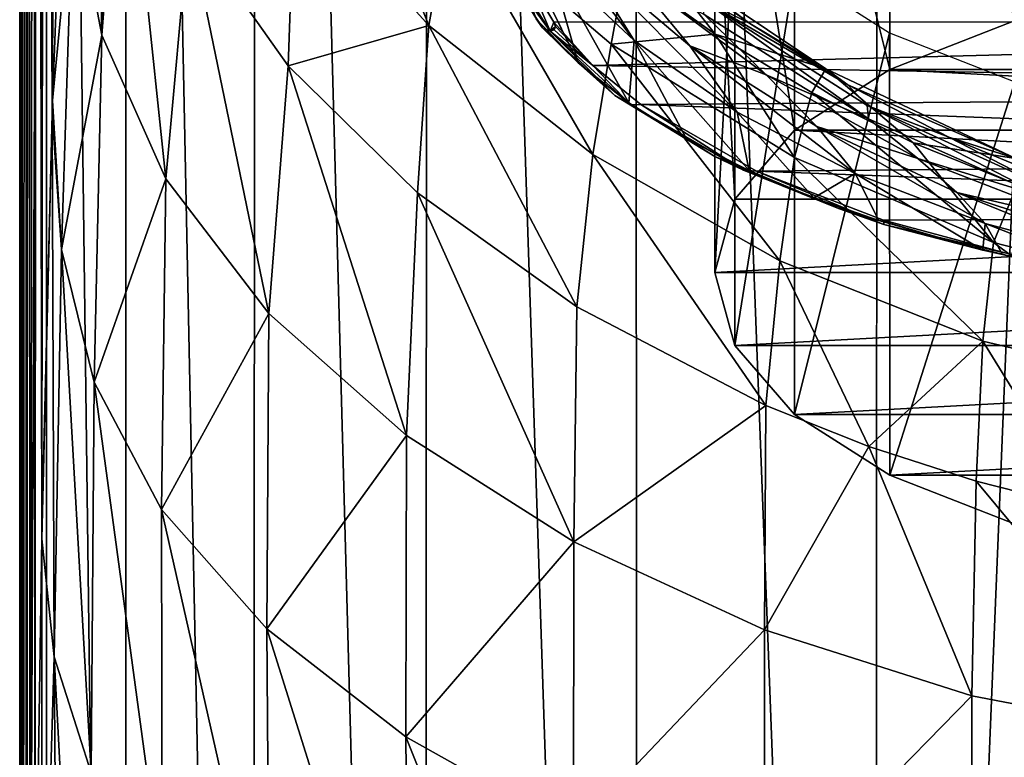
# Model space of a CAD drawing. Header units: millimetres. Extents: x -26 to 26, y -375 to 150.
# Tile 4 of 28: x -24 to -7, y 47 to 60. Entities that reach past the tile are written whole.
import ezdxf

# ---------------------------------------------------------------- set-up
doc = ezdxf.new("R2010")
doc.units = ezdxf.units.MM
doc.header["$LTSCALE"] = 70.256914
for name, color, linetype in [('10', 7, 'CONTINUOUS'), ('13', 7, 'CONTINUOUS'), ('14', 7, 'CONTINUOUS'), ('22', 7, 'CONTINUOUS'), ('42', 7, 'CONTINUOUS'), ('47', 7, 'CONTINUOUS'), ('6', 7, 'CONTINUOUS'), ('8', 7, 'CONTINUOUS'), ('83', 7, 'CONTINUOUS'), ('84', 7, 'CONTINUOUS'), ('85', 7, 'CONTINUOUS'), ('9', 7, 'CONTINUOUS')]:
    doc.layers.add(name, color=color, linetype=linetype)

msp = doc.modelspace()

# ---------------------------------------------------------------- linework, layer by layer
at = {"layer": '10', "color": 7, "linetype": 'CONTINUOUS', "true_color": 0xa2afbf}
for points in [[(-22.74, 67.459, 41.138), (-23.078, 62.489, 33.183), (-22.58, 59.903, 36.365), (-22.74, 67.459, 41.138)], [(-22.546, 65.963, 42.62), (-22.74, 67.459, 41.138), (-22.58, 59.903, 36.365), (-22.546, 65.963, 42.62)], [(-22.224, 64.538, 43.988), (-22.546, 65.963, 42.62), (-22.58, 59.903, 36.365), (-22.224, 64.538, 43.988)], [(-23.187, 65.133, 29.736), (-23.432, 58.777, 23.224), (-23.078, 62.489, 33.183), (-23.187, 65.133, 29.736)], [(-22.224, 64.538, 43.988), (-22.58, 59.903, 36.365), (-21.477, 57.423, 39.249), (-22.224, 64.538, 43.988)], [(-21.08, 61.801, 46.499), (-22.224, 64.538, 43.988), (-21.477, 57.423, 39.249), (-21.08, 61.801, 46.499)], [(-23.432, 58.777, 23.224), (-23.281, 56.206, 26.619), (-23.078, 62.489, 33.183), (-23.432, 58.777, 23.224)], [(-23.078, 62.489, 33.183), (-23.281, 56.206, 26.619), (-22.58, 59.903, 36.365), (-23.078, 62.489, 33.183)], [(-21.08, 61.801, 46.499), (-21.477, 57.423, 39.249), (-19.698, 55.102, 41.804), (-21.08, 61.801, 46.499)], [(-19.366, 59.374, 48.6), (-21.08, 61.801, 46.499), (-19.698, 55.102, 41.804), (-19.366, 59.374, 48.6)], [(-23.281, 56.206, 26.619), (-22.714, 53.915, 29.965), (-22.58, 59.903, 36.365), (-23.281, 56.206, 26.619)], [(-22.58, 59.903, 36.365), (-22.714, 53.915, 29.965), (-21.477, 57.423, 39.249), (-22.58, 59.903, 36.365)], [(-19.366, 59.374, 48.6), (-19.698, 55.102, 41.804), (-17.321, 52.995, 44.001), (-19.366, 59.374, 48.6)], [(-17.134, 57.182, 50.394), (-19.366, 59.374, 48.6), (-17.321, 52.995, 44.001), (-17.134, 57.182, 50.394)], [(-23.432, 58.777, 23.224), (-23.439, 58.547, 23.022), (-23.281, 56.206, 26.619), (-23.432, 58.777, 23.224)], [(-23.439, 58.547, 23.022), (-23.615, 51.396, 17.618), (-23.619, 51.211, 17.499), (-23.439, 58.547, 23.022)], [(-23.439, 58.547, 23.022), (-23.619, 51.211, 17.499), (-23.404, 49.175, 21.152), (-23.439, 58.547, 23.022)], [(-23.439, 58.547, 23.022), (-23.404, 49.175, 21.152), (-23.281, 56.206, 26.619), (-23.439, 58.547, 23.022)], [(-22.714, 53.915, 29.965), (-21.551, 51.717, 33.02), (-21.477, 57.423, 39.249), (-22.714, 53.915, 29.965)], [(-21.477, 57.423, 39.249), (-21.551, 51.717, 33.02), (-19.698, 55.102, 41.804), (-21.477, 57.423, 39.249)], [(-17.134, 57.182, 50.394), (-17.321, 52.995, 44.001), (-14.435, 51.157, 45.811), (-17.134, 57.182, 50.394)], [(-14.382, 55.212, 51.912), (-17.134, 57.182, 50.394), (-14.435, 51.157, 45.811), (-14.382, 55.212, 51.912)], [(-23.404, 49.175, 21.152), (-22.765, 47.175, 24.573), (-23.281, 56.206, 26.619), (-23.404, 49.175, 21.152)], [(-23.281, 56.206, 26.619), (-22.765, 47.175, 24.573), (-22.714, 53.915, 29.965), (-23.281, 56.206, 26.619)], [(-21.551, 51.717, 33.02), (-19.734, 49.66, 35.746), (-19.698, 55.102, 41.804), (-21.551, 51.717, 33.02)], [(-19.698, 55.102, 41.804), (-19.734, 49.66, 35.746), (-17.321, 52.995, 44.001), (-19.698, 55.102, 41.804)], [(-11.121, 53.513, 53.142), (-14.382, 55.212, 51.912), (-14.435, 51.157, 45.811), (-11.121, 53.513, 53.142)], [(-22.765, 47.175, 24.573), (-21.543, 45.255, 27.718), (-22.714, 53.915, 29.965), (-22.765, 47.175, 24.573)], [(-22.714, 53.915, 29.965), (-21.543, 45.255, 27.718), (-21.551, 51.717, 33.02), (-22.714, 53.915, 29.965)], [(-11.121, 53.513, 53.142), (-14.435, 51.157, 45.811), (-11.144, 49.642, 47.221), (-11.121, 53.513, 53.142)], [(-9.341, 52.803, 53.632), (-11.121, 53.513, 53.142), (-11.144, 49.642, 47.221), (-9.341, 52.803, 53.632)], [(-19.734, 49.66, 35.746), (-17.335, 47.796, 38.105), (-17.321, 52.995, 44.001), (-19.734, 49.66, 35.746)], [(-17.321, 52.995, 44.001), (-17.335, 47.796, 38.105), (-14.435, 51.157, 45.811), (-17.321, 52.995, 44.001)], [(-9.341, 52.803, 53.632), (-11.144, 49.642, 47.221), (-7.564, 48.501, 48.23), (-9.341, 52.803, 53.632)], [(-7.489, 52.204, 54.033), (-9.341, 52.803, 53.632), (-7.564, 48.501, 48.23), (-7.489, 52.204, 54.033)], [(-7.489, 52.204, 54.033), (-7.564, 48.501, 48.23), (-3.811, 47.784, 48.84), (-7.489, 52.204, 54.033)], [(-5.584, 51.726, 54.343), (-7.489, 52.204, 54.033), (-3.811, 47.784, 48.84), (-5.584, 51.726, 54.343)], [(-21.543, 45.255, 27.718), (-19.69, 43.456, 30.539), (-21.551, 51.717, 33.02), (-21.543, 45.255, 27.718)], [(-21.551, 51.717, 33.02), (-19.69, 43.456, 30.539), (-19.734, 49.66, 35.746), (-21.551, 51.717, 33.02)], [(-23.619, 51.211, 17.499), (-23.738, 43.249, 13.194), (-23.611, 42.199, 15.526), (-23.619, 51.211, 17.499)], [(-23.619, 51.211, 17.499), (-23.611, 42.199, 15.526), (-23.404, 49.175, 21.152), (-23.619, 51.211, 17.499)], [(-17.335, 47.796, 38.105), (-14.437, 46.175, 40.061), (-14.435, 51.157, 45.811), (-17.335, 47.796, 38.105)], [(-14.435, 51.157, 45.811), (-14.437, 46.175, 40.061), (-11.144, 49.642, 47.221), (-14.435, 51.157, 45.811)], [(-19.69, 43.456, 30.539), (-17.275, 41.827, 32.991), (-19.734, 49.66, 35.746), (-19.69, 43.456, 30.539)], [(-19.734, 49.66, 35.746), (-17.275, 41.827, 32.991), (-17.335, 47.796, 38.105), (-19.734, 49.66, 35.746)], [(-14.437, 46.175, 40.061), (-11.142, 44.845, 41.595), (-11.144, 49.642, 47.221), (-14.437, 46.175, 40.061)], [(-11.144, 49.642, 47.221), (-11.142, 44.845, 41.595), (-7.564, 48.501, 48.23), (-11.144, 49.642, 47.221)], [(-23.611, 42.199, 15.526), (-23.344, 41.193, 17.686), (-23.404, 49.175, 21.152), (-23.611, 42.199, 15.526)], [(-23.344, 41.193, 17.686), (-22.934, 40.246, 19.659), (-23.404, 49.175, 21.152), (-23.344, 41.193, 17.686)], [(-23.404, 49.175, 21.152), (-22.934, 40.246, 19.659), (-22.765, 47.175, 24.573), (-23.404, 49.175, 21.152)], [(-11.142, 44.845, 41.595), (-7.56, 43.852, 42.704), (-7.564, 48.501, 48.23), (-11.142, 44.845, 41.595)], [(-7.564, 48.501, 48.23), (-7.56, 43.852, 42.704), (-3.811, 47.784, 48.84), (-7.564, 48.501, 48.23)], [(-17.275, 41.827, 32.991), (-14.374, 40.413, 35.03), (-17.335, 47.796, 38.105), (-17.275, 41.827, 32.991)], [(-17.335, 47.796, 38.105), (-14.374, 40.413, 35.03), (-14.437, 46.175, 40.061), (-17.335, 47.796, 38.105)], [(-7.56, 43.852, 42.704), (-3.808, 43.241, 43.389), (-3.811, 47.784, 48.84), (-7.56, 43.852, 42.704)]]:
    msp.add_3dface(points, dxfattribs=at)
at = {"layer": '13', "color": 7, "linetype": 'CONTINUOUS', "true_color": 0xa2afbf}
for points in [[(-9.201, 109.84, -6.001), (-4.698, 110.055, -7.359), (-9.208, 0, -23.395), (-9.201, 109.84, -6.001)], [(-9.208, 0, -23.395), (-4.698, 110.055, -7.359), (-4.693, 0, -24.791), (-9.208, 0, -23.395)], [(-13.354, 109.491, -3.803), (-9.201, 109.84, -6.001), (-9.208, 0, -23.395), (-13.354, 109.491, -3.803)], [(-16.971, 109.028, -0.875), (-13.354, 109.491, -3.803), (-13.353, 0, -21.145), (-16.971, 109.028, -0.875)], [(-13.353, 0, -21.145), (-13.354, 109.491, -3.803), (-9.208, 0, -23.395), (-13.353, 0, -21.145)], [(-19.936, 108.462, 2.698), (-16.971, 109.028, -0.875), (-16.989, 0, -18.124), (-19.936, 108.462, 2.698)], [(-16.989, 0, -18.124), (-16.971, 109.028, -0.875), (-13.353, 0, -21.145), (-16.989, 0, -18.124)], [(-22.161, 107.812, 6.799), (-19.936, 108.462, 2.698), (-19.964, 0, -14.437), (-22.161, 107.812, 6.799)], [(-19.964, 0, -14.437), (-19.936, 108.462, 2.698), (-16.989, 0, -18.124), (-19.964, 0, -14.437)], [(-23.536, 107.108, 11.247), (-22.161, 107.812, 6.799), (-22.174, 0, -10.246), (-23.536, 107.108, 11.247)], [(-22.174, 0, -10.246), (-22.161, 107.812, 6.799), (-19.964, 0, -14.437), (-22.174, 0, -10.246)], [(-24, 106.373, 15.887), (-23.536, 107.108, 11.247), (-24, 0, -0.961), (-24, 106.373, 15.887)], [(-24, 0, -0.961), (-23.536, 107.108, 11.247), (-23.54, 0, -5.695), (-24, 0, -0.961)], [(-23.54, 0, -5.695), (-23.536, 107.108, 11.247), (-22.174, 0, -10.246), (-23.54, 0, -5.695)]]:
    msp.add_3dface(points, dxfattribs=at)
at = {"layer": '14', "color": 7, "linetype": 'CONTINUOUS', "true_color": 0xa2afbf}
for points in [[(-13.394, 59.809, 92.631), (-14.859, 61.189, 94.134), (-15.884, 63.122, 91.992), (-13.394, 59.809, 92.631)], [(-13.394, 59.809, 92.631), (-15.884, 63.122, 91.992), (-14.337, 61.327, 90.664), (-13.394, 59.809, 92.631)], [(-14.859, 61.189, 94.134), (-14.356, 59.423, 97.163), (-15.933, 62.648, 95.766), (-14.859, 61.189, 94.134)], [(-15.933, 62.648, 95.766), (-14.356, 59.423, 97.163), (-15.885, 62.53, 95.895), (-15.933, 62.648, 95.766)], [(-14.356, 59.423, 97.163), (-15.084, 60.186, 98.658), (-15.885, 62.53, 95.895), (-14.356, 59.423, 97.163)], [(-11.614, 58.575, 91.289), (-13.394, 59.809, 92.631), (-14.337, 61.327, 90.664), (-11.614, 58.575, 91.289)], [(-11.614, 58.575, 91.289), (-14.337, 61.327, 90.664), (-12.429, 59.717, 89.468), (-11.614, 58.575, 91.289)], [(-14.337, 61.327, 90.664), (-13.467, 60.97, 87.686), (-12.429, 59.717, 89.468), (-14.337, 61.327, 90.664)], [(-13.019, 61.317, 80.636), (-11.394, 60.102, 80.444), (-12.23, 60.531, 82.791), (-13.019, 61.317, 80.636)], [(-13.481, 58.733, 95.808), (-14.356, 59.423, 97.163), (-14.859, 61.189, 94.134), (-13.481, 58.733, 95.808)], [(-13.394, 59.809, 92.631), (-13.481, 58.733, 95.808), (-14.859, 61.189, 94.134), (-13.394, 59.809, 92.631)], [(-13.467, 60.97, 87.686), (-12.182, 60.26, 84.968), (-11.112, 59.219, 86.731), (-13.467, 60.97, 87.686)], [(-13.467, 60.97, 87.686), (-11.112, 59.219, 86.731), (-12.429, 59.717, 89.468), (-13.467, 60.97, 87.686)], [(-11.394, 60.102, 80.444), (-9.701, 59.045, 80.276), (-12.23, 60.531, 82.791), (-11.394, 60.102, 80.444)], [(-12.23, 60.531, 82.791), (-9.701, 59.045, 80.276), (-9.367, 58.686, 82.271), (-12.23, 60.531, 82.791)], [(-12.23, 60.531, 82.791), (-9.367, 58.686, 82.271), (-9.346, 58.459, 84.234), (-12.23, 60.531, 82.791)], [(-12.182, 60.26, 84.968), (-12.23, 60.531, 82.791), (-9.346, 58.459, 84.234), (-12.182, 60.26, 84.968)], [(-12.182, 60.26, 84.968), (-9.346, 58.459, 84.234), (-11.112, 59.219, 86.731), (-12.182, 60.26, 84.968)], [(-12.486, 58.113, 94.592), (-13.481, 58.733, 95.808), (-13.394, 59.809, 92.631), (-12.486, 58.113, 94.592)], [(-11.407, 57.566, 93.526), (-12.486, 58.113, 94.592), (-13.394, 59.809, 92.631), (-11.407, 57.566, 93.526)], [(-11.614, 58.575, 91.289), (-11.407, 57.566, 93.526), (-13.394, 59.809, 92.631), (-11.614, 58.575, 91.289)], [(-9.574, 57.516, 90.134), (-11.614, 58.575, 91.289), (-12.429, 59.717, 89.468), (-9.574, 57.516, 90.134)], [(-9.574, 57.516, 90.134), (-12.429, 59.717, 89.468), (-10.235, 58.327, 88.428), (-9.574, 57.516, 90.134)], [(-12.429, 59.717, 89.468), (-11.112, 59.219, 86.731), (-10.235, 58.327, 88.428), (-12.429, 59.717, 89.468)], [(-11.112, 59.219, 86.731), (-9.346, 58.459, 84.234), (-8.496, 57.777, 85.925), (-11.112, 59.219, 86.731)], [(-11.112, 59.219, 86.731), (-8.496, 57.777, 85.925), (-10.235, 58.327, 88.428), (-11.112, 59.219, 86.731)], [(-9.701, 59.045, 80.276), (-7.956, 58.145, 80.133), (-9.367, 58.686, 82.271), (-9.701, 59.045, 80.276)], [(-9.367, 58.686, 82.271), (-7.956, 58.145, 80.133), (-6.296, 57.287, 81.858), (-9.367, 58.686, 82.271)], [(-9.367, 58.686, 82.271), (-6.296, 57.287, 81.858), (-6.285, 57.095, 83.649), (-9.367, 58.686, 82.271)], [(-9.346, 58.459, 84.234), (-9.367, 58.686, 82.271), (-6.285, 57.095, 83.649), (-9.346, 58.459, 84.234)], [(-10.287, 57.096, 92.618), (-11.407, 57.566, 93.526), (-11.614, 58.575, 91.289), (-10.287, 57.096, 92.618)], [(-9.574, 57.516, 90.134), (-10.287, 57.096, 92.618), (-11.614, 58.575, 91.289), (-9.574, 57.516, 90.134)], [(-7.331, 56.654, 89.189), (-9.574, 57.516, 90.134), (-10.235, 58.327, 88.428), (-7.331, 56.654, 89.189)], [(-7.331, 56.654, 89.189), (-10.235, 58.327, 88.428), (-7.82, 57.19, 87.562), (-7.331, 56.654, 89.189)], [(-10.235, 58.327, 88.428), (-8.496, 57.777, 85.925), (-7.82, 57.19, 87.562), (-10.235, 58.327, 88.428)], [(-9.346, 58.459, 84.234), (-6.285, 57.095, 83.649), (-8.496, 57.777, 85.925), (-9.346, 58.459, 84.234)], [(-7.956, 58.145, 80.133), (-6.243, 57.434, 80.021), (-6.296, 57.287, 81.858), (-7.956, 58.145, 80.133)], [(-8.496, 57.777, 85.925), (-6.285, 57.095, 83.649), (-5.703, 56.694, 85.289), (-8.496, 57.777, 85.925)], [(-8.496, 57.777, 85.925), (-5.703, 56.694, 85.289), (-7.82, 57.19, 87.562), (-8.496, 57.777, 85.925)], [(-9.169, 56.702, 91.867), (-10.287, 57.096, 92.618), (-9.574, 57.516, 90.134), (-9.169, 56.702, 91.867)], [(-7.371, 56.195, 90.919), (-9.169, 56.702, 91.867), (-9.574, 57.516, 90.134), (-7.371, 56.195, 90.919)], [(-7.331, 56.654, 89.189), (-7.371, 56.195, 90.919), (-9.574, 57.516, 90.134), (-7.331, 56.654, 89.189)], [(-4.941, 56.014, 88.472), (-7.331, 56.654, 89.189), (-7.82, 57.19, 87.562), (-4.941, 56.014, 88.472)], [(-4.941, 56.014, 88.472), (-7.82, 57.19, 87.562), (-5.252, 56.34, 86.89), (-4.941, 56.014, 88.472)], [(-7.82, 57.19, 87.562), (-5.703, 56.694, 85.289), (-5.252, 56.34, 86.89), (-7.82, 57.19, 87.562)], [(-7.032, 56.115, 90.771), (-7.371, 56.195, 90.919), (-7.331, 56.654, 89.189), (-7.032, 56.115, 90.771)], [(-4.905, 55.709, 90.035), (-7.032, 56.115, 90.771), (-7.331, 56.654, 89.189), (-4.905, 55.709, 90.035)], [(-4.941, 56.014, 88.472), (-4.905, 55.709, 90.035), (-7.331, 56.654, 89.189), (-4.941, 56.014, 88.472)]]:
    msp.add_3dface(points, dxfattribs=at)
at = {"layer": '22', "color": 7, "linetype": 'CONTINUOUS', "true_color": 0xa2afbf}
for points in [[(14.782, 60.133, 99.334), (15.225, 60.873, 100.845), (-15.223, 60.87, 100.84), (14.782, 60.133, 99.334)], [(-14.777, 60.126, 99.321), (14.782, 60.133, 99.334), (-15.223, 60.87, 100.84), (-14.777, 60.126, 99.321)], [(-14.105, 59.381, 97.799), (14.782, 60.133, 99.334), (-14.777, 60.126, 99.321), (-14.105, 59.381, 97.799)], [(13.537, 58.896, 96.809), (14.782, 60.133, 99.334), (-14.105, 59.381, 97.799), (13.537, 58.896, 96.809)], [(-13.279, 58.705, 96.418), (13.537, 58.896, 96.809), (-14.105, 59.381, 97.799), (-13.279, 58.705, 96.418)], [(11.693, 57.758, 94.485), (13.537, 58.896, 96.809), (-13.279, 58.705, 96.418), (11.693, 57.758, 94.485)], [(-11.278, 57.558, 94.076), (11.693, 57.758, 94.485), (-13.279, 58.705, 96.418), (-11.278, 57.558, 94.076)], [(9.312, 56.786, 92.5), (11.693, 57.758, 94.485), (-11.278, 57.558, 94.076), (9.312, 56.786, 92.5)], [(-9.084, 56.711, 92.346), (9.312, 56.786, 92.5), (-11.278, 57.558, 94.076), (-9.084, 56.711, 92.346)], [(-6.97, 56.139, 91.179), (9.312, 56.786, 92.5), (-9.084, 56.711, 92.346), (-6.97, 56.139, 91.179)]]:
    msp.add_3dface(points, dxfattribs=at)
at = {"layer": '42', "color": 7, "linetype": 'CONTINUOUS', "true_color": 0xa2afbf}
for points in [[(-15.664, 61.11, 100.918), (-15.084, 60.186, 98.658), (-14.974, 60.028, 98.776), (-15.664, 61.11, 100.918)], [(-15.664, 61.11, 100.918), (-14.974, 60.028, 98.776), (-14.842, 59.974, 98.915), (-15.664, 61.11, 100.918)], [(-15.664, 61.11, 100.918), (-14.842, 59.974, 98.915), (-15.501, 61.02, 101.037), (-15.664, 61.11, 100.918)], [(-14.842, 59.974, 98.915), (-15.223, 60.87, 100.84), (-15.501, 61.02, 101.037), (-14.842, 59.974, 98.915)], [(-14.777, 60.126, 99.321), (-15.223, 60.87, 100.84), (-14.842, 59.974, 98.915), (-14.777, 60.126, 99.321)], [(-14.747, 60.054, 99.173), (-14.777, 60.126, 99.321), (-14.842, 59.974, 98.915), (-14.747, 60.054, 99.173)], [(-14.772, 59.995, 99.031), (-14.747, 60.054, 99.173), (-14.842, 59.974, 98.915), (-14.772, 59.995, 99.031)]]:
    msp.add_3dface(points, dxfattribs=at)
at = {"layer": '47', "color": 7, "linetype": 'CONTINUOUS', "true_color": 0xa2afbf}
for points in [[(-15.084, 60.186, 98.658), (-14.356, 59.423, 97.163), (-14.974, 60.028, 98.776), (-15.084, 60.186, 98.658)], [(-14.974, 60.028, 98.776), (-14.356, 59.423, 97.163), (-13.727, 58.864, 96.367), (-14.974, 60.028, 98.776)], [(-14.842, 59.974, 98.915), (-14.974, 60.028, 98.776), (-13.727, 58.864, 96.367), (-14.842, 59.974, 98.915)], [(-14.105, 59.381, 97.799), (-14.777, 60.126, 99.321), (-14.747, 60.054, 99.173), (-14.105, 59.381, 97.799)], [(-14.105, 59.381, 97.799), (-14.747, 60.054, 99.173), (-14.772, 59.995, 99.031), (-14.105, 59.381, 97.799)], [(-14.105, 59.381, 97.799), (-14.772, 59.995, 99.031), (-14.842, 59.974, 98.915), (-14.105, 59.381, 97.799)], [(-14.105, 59.381, 97.799), (-14.842, 59.974, 98.915), (-13.455, 58.699, 96.308), (-14.105, 59.381, 97.799)], [(-13.455, 58.699, 96.308), (-14.842, 59.974, 98.915), (-13.727, 58.864, 96.367), (-13.455, 58.699, 96.308)], [(-14.356, 59.423, 97.163), (-13.481, 58.733, 95.808), (-13.727, 58.864, 96.367), (-14.356, 59.423, 97.163)], [(-13.279, 58.705, 96.418), (-14.105, 59.381, 97.799), (-13.455, 58.699, 96.308), (-13.279, 58.705, 96.418)], [(-13.481, 58.733, 95.808), (-12.486, 58.113, 94.592), (-13.727, 58.864, 96.367), (-13.481, 58.733, 95.808)], [(-12.486, 58.113, 94.592), (-11.997, 57.811, 94.217), (-13.727, 58.864, 96.367), (-12.486, 58.113, 94.592)], [(-11.997, 57.811, 94.217), (-13.455, 58.699, 96.308), (-13.727, 58.864, 96.367), (-11.997, 57.811, 94.217)], [(-11.504, 57.572, 94.007), (-13.279, 58.705, 96.418), (-13.455, 58.699, 96.308), (-11.504, 57.572, 94.007)], [(-11.504, 57.572, 94.007), (-13.455, 58.699, 96.308), (-11.997, 57.811, 94.217), (-11.504, 57.572, 94.007)], [(-11.278, 57.558, 94.076), (-13.279, 58.705, 96.418), (-11.504, 57.572, 94.007), (-11.278, 57.558, 94.076)], [(-12.486, 58.113, 94.592), (-11.407, 57.566, 93.526), (-11.997, 57.811, 94.217), (-12.486, 58.113, 94.592)], [(-11.407, 57.566, 93.526), (-10.287, 57.096, 92.618), (-11.997, 57.811, 94.217), (-11.407, 57.566, 93.526)], [(-10.287, 57.096, 92.618), (-9.861, 56.914, 92.386), (-11.997, 57.811, 94.217), (-10.287, 57.096, 92.618)], [(-9.861, 56.914, 92.386), (-11.504, 57.572, 94.007), (-11.997, 57.811, 94.217), (-9.861, 56.914, 92.386)], [(-9.08, 56.638, 92.101), (-11.278, 57.558, 94.076), (-11.504, 57.572, 94.007), (-9.08, 56.638, 92.101)], [(-9.08, 56.638, 92.101), (-11.504, 57.572, 94.007), (-9.861, 56.914, 92.386), (-9.08, 56.638, 92.101)], [(-9.084, 56.711, 92.346), (-11.278, 57.558, 94.076), (-9.08, 56.638, 92.101), (-9.084, 56.711, 92.346)], [(-10.287, 57.096, 92.618), (-9.169, 56.702, 91.867), (-9.861, 56.914, 92.386), (-10.287, 57.096, 92.618)], [(-9.169, 56.702, 91.867), (-7.371, 56.195, 90.919), (-9.861, 56.914, 92.386), (-9.169, 56.702, 91.867)], [(-7.371, 56.195, 90.919), (-9.08, 56.638, 92.101), (-9.861, 56.914, 92.386), (-7.371, 56.195, 90.919)], [(-6.97, 56.139, 91.179), (-9.084, 56.711, 92.346), (-9.08, 56.638, 92.101), (-6.97, 56.139, 91.179)], [(-7.371, 56.195, 90.919), (-7.032, 56.115, 90.771), (-9.08, 56.638, 92.101), (-7.371, 56.195, 90.919)], [(-7.032, 56.115, 90.771), (-6.282, 55.934, 90.663), (-9.08, 56.638, 92.101), (-7.032, 56.115, 90.771)], [(-6.282, 55.934, 90.663), (-6.97, 56.139, 91.179), (-9.08, 56.638, 92.101), (-6.282, 55.934, 90.663)], [(-7.032, 56.115, 90.771), (-4.905, 55.709, 90.035), (-6.282, 55.934, 90.663), (-7.032, 56.115, 90.771)]]:
    msp.add_3dface(points, dxfattribs=at)
at = {"layer": '6', "color": 7, "linetype": 'CONTINUOUS', "true_color": 0xa2afbf}
for points in [[(-23.99, 0, -0.669), (-24, 106.373, 15.887), (-24, 0, -0.961), (-23.99, 0, -0.669)], [(-24, 106.373, 15.887), (-23.99, 0, -0.669), (-23.985, 105.399, 16.178), (-24, 106.373, 15.887)], [(-23.99, 0, -0.669), (-23.98, 0, -0.377), (-23.985, 105.399, 16.178), (-23.99, 0, -0.669)], [(-23.98, 0, -0.377), (-23.969, 104.285, 16.482), (-23.985, 105.399, 16.178), (-23.98, 0, -0.377)], [(-23.949, 13.678, 2.709), (-23.969, 104.285, 16.482), (-23.98, 0, -0.377), (-23.949, 13.678, 2.709)], [(-23.964, 104.195, 16.593), (-23.969, 104.285, 16.482), (-23.949, 13.678, 2.709), (-23.964, 104.195, 16.593)], [(-23.899, 101.049, 17.972), (-23.964, 104.195, 16.593), (-23.949, 13.678, 2.709), (-23.899, 101.049, 17.972)], [(-23.88, 27.087, 6.788), (-23.899, 101.049, 17.972), (-23.949, 13.678, 2.709), (-23.88, 27.087, 6.788)], [(-23.848, 99.082, 19.079), (-23.899, 101.049, 17.972), (-23.88, 27.087, 6.788), (-23.848, 99.082, 19.079)], [(-23.818, 35.183, 9.784), (-23.848, 99.082, 19.079), (-23.88, 27.087, 6.788), (-23.818, 35.183, 9.784)], [(-23.756, 96.214, 21.102), (-23.848, 99.082, 19.079), (-23.818, 35.183, 9.784), (-23.756, 96.214, 21.102)], [(-23.738, 43.249, 13.194), (-23.756, 96.214, 21.102), (-23.818, 35.183, 9.784), (-23.738, 43.249, 13.194)], [(-23.697, 94.694, 22.415), (-23.756, 96.214, 21.102), (-23.738, 43.249, 13.194), (-23.697, 94.694, 22.415)], [(-23.619, 51.211, 17.499), (-23.697, 94.694, 22.415), (-23.738, 43.249, 13.194), (-23.619, 51.211, 17.499)], [(-23.572, 92.107, 25.147), (-23.697, 94.694, 22.415), (-23.615, 51.396, 17.618), (-23.572, 92.107, 25.147)], [(-23.615, 51.396, 17.618), (-23.697, 94.694, 22.415), (-23.619, 51.211, 17.499), (-23.615, 51.396, 17.618)], [(-23.439, 58.547, 23.022), (-23.572, 92.107, 25.147), (-23.615, 51.396, 17.618), (-23.439, 58.547, 23.022)], [(-23.515, 91.137, 26.385), (-23.572, 92.107, 25.147), (-23.439, 58.547, 23.022), (-23.515, 91.137, 26.385)], [(-23.351, 88.94, 29.858), (-23.515, 91.137, 26.385), (-23.432, 58.777, 23.224), (-23.351, 88.94, 29.858)], [(-23.432, 58.777, 23.224), (-23.515, 91.137, 26.385), (-23.439, 58.547, 23.022), (-23.432, 58.777, 23.224)], [(-23.187, 65.133, 29.736), (-23.351, 88.94, 29.858), (-23.432, 58.777, 23.224), (-23.187, 65.133, 29.736)]]:
    msp.add_3dface(points, dxfattribs=at)
at = {"layer": '8', "color": 7, "linetype": 'CONTINUOUS', "true_color": 0xa2afbf}
for points in [[(-13.551, 61.029, 69.255), (-11.992, 59.917, 69.447), (-13.12, 61.36, 74.882), (-13.551, 61.029, 69.255)], [(-13.12, 61.36, 74.882), (-11.992, 59.917, 69.447), (-10.084, 59.322, 74.904), (-13.12, 61.36, 74.882)], [(-13.12, 61.36, 74.882), (-10.084, 59.322, 74.904), (-11.394, 60.102, 80.444), (-13.12, 61.36, 74.882)], [(-13.019, 61.317, 80.636), (-13.12, 61.36, 74.882), (-11.394, 60.102, 80.444), (-13.019, 61.317, 80.636)], [(-11.394, 60.102, 80.444), (-10.084, 59.322, 74.904), (-9.701, 59.045, 80.276), (-11.394, 60.102, 80.444)], [(-11.992, 59.917, 69.447), (-10.323, 58.914, 69.611), (-10.084, 59.322, 74.904), (-11.992, 59.917, 69.447)], [(-10.323, 58.914, 69.611), (-8.575, 58.042, 69.745), (-10.084, 59.322, 74.904), (-10.323, 58.914, 69.611)], [(-10.084, 59.322, 74.904), (-8.575, 58.042, 69.745), (-6.803, 57.773, 74.914), (-10.084, 59.322, 74.904)], [(-10.084, 59.322, 74.904), (-6.803, 57.773, 74.914), (-9.701, 59.045, 80.276), (-10.084, 59.322, 74.904)], [(-9.701, 59.045, 80.276), (-6.803, 57.773, 74.914), (-7.956, 58.145, 80.133), (-9.701, 59.045, 80.276)], [(-7.956, 58.145, 80.133), (-6.803, 57.773, 74.914), (-6.243, 57.434, 80.021), (-7.956, 58.145, 80.133)], [(-8.575, 58.042, 69.745), (-6.779, 57.318, 69.851), (-6.803, 57.773, 74.914), (-8.575, 58.042, 69.745)]]:
    msp.add_3dface(points, dxfattribs=at)
at = {"layer": '83', "color": 7, "linetype": 'CONTINUOUS', "true_color": 0xa2afbf}
for points in [[(-6.815, 60.153, 115.975), (-8.98, 59.31, 114.253), (8.98, 59.31, 114.253), (-6.815, 60.153, 115.975)], [(-8.98, 59.31, 114.253), (-10.624, 58.263, 112.115), (10.624, 58.263, 112.115), (-8.98, 59.31, 114.253)], [(8.98, 59.31, 114.253), (-8.98, 59.31, 114.253), (10.624, 58.263, 112.115), (8.98, 59.31, 114.253)], [(-10.624, 58.263, 112.115), (-11.651, 57.073, 109.686), (11.651, 57.074, 109.686), (-10.624, 58.263, 112.115)], [(10.624, 58.263, 112.115), (-10.624, 58.263, 112.115), (11.651, 57.074, 109.686), (10.624, 58.263, 112.115)], [(-11.651, 57.073, 109.686), (-12, 55.81, 107.105), (11.651, 57.074, 109.686), (-11.651, 57.073, 109.686)], [(11.651, 57.074, 109.686), (-12, 55.81, 107.105), (12, 55.81, 107.105), (11.651, 57.074, 109.686)], [(12, 55.81, 107.105), (-12, 55.81, 107.105), (-11.651, 54.545, 104.523), (12, 55.81, 107.105)], [(11.651, 54.545, 104.523), (12, 55.81, 107.105), (-11.651, 54.545, 104.523), (11.651, 54.545, 104.523)], [(-10.624, 53.356, 102.094), (11.651, 54.545, 104.523), (-11.651, 54.545, 104.523), (-10.624, 53.356, 102.094)], [(10.624, 53.356, 102.094), (11.651, 54.545, 104.523), (-10.624, 53.356, 102.094), (10.624, 53.356, 102.094)], [(-8.979, 52.309, 99.956), (10.624, 53.356, 102.094), (-10.624, 53.356, 102.094), (-8.979, 52.309, 99.956)], [(8.979, 52.309, 99.956), (10.624, 53.356, 102.094), (-8.979, 52.309, 99.956), (8.979, 52.309, 99.956)], [(-6.814, 51.466, 98.235), (8.979, 52.309, 99.956), (-8.979, 52.309, 99.956), (-6.814, 51.466, 98.235)]]:
    msp.add_3dface(points, dxfattribs=at)
at = {"layer": '84', "color": 7, "linetype": 'CONTINUOUS', "true_color": 0xa2afbf}
for points in [[(-8.982, 66.943, 110.513), (-6.815, 60.153, 115.975), (-6.817, 67.787, 112.236), (-8.982, 66.943, 110.513)], [(-10.625, 65.896, 108.375), (-8.98, 59.31, 114.253), (-8.982, 66.943, 110.513), (-10.625, 65.896, 108.375)], [(-8.98, 59.31, 114.253), (-6.815, 60.153, 115.975), (-8.982, 66.943, 110.513), (-8.98, 59.31, 114.253)], [(-11.651, 64.706, 105.946), (-10.624, 58.263, 112.115), (-10.625, 65.896, 108.375), (-11.651, 64.706, 105.946)], [(-10.624, 58.263, 112.115), (-8.98, 59.31, 114.253), (-10.625, 65.896, 108.375), (-10.624, 58.263, 112.115)], [(-12, 63.443, 103.367), (-11.651, 57.073, 109.686), (-11.651, 64.706, 105.946), (-12, 63.443, 103.367)], [(-11.651, 57.073, 109.686), (-10.624, 58.263, 112.115), (-11.651, 64.706, 105.946), (-11.651, 57.073, 109.686)], [(-12, 55.81, 107.105), (-11.651, 57.073, 109.686), (-12, 63.443, 103.367), (-12, 55.81, 107.105)]]:
    msp.add_3dface(points, dxfattribs=at)
at = {"layer": '85', "color": 7, "linetype": 'CONTINUOUS', "true_color": 0xa2afbf}
for points in [[(-12, 55.81, 107.105), (-12, 63.443, 103.367), (-11.651, 62.18, 100.787), (-12, 55.81, 107.105)], [(-11.651, 54.545, 104.523), (-12, 55.81, 107.105), (-11.651, 62.18, 100.787), (-11.651, 54.545, 104.523)], [(-10.625, 60.991, 98.358), (-11.651, 54.545, 104.523), (-11.651, 62.18, 100.787), (-10.625, 60.991, 98.358)], [(-10.624, 53.356, 102.094), (-11.651, 54.545, 104.523), (-10.625, 60.991, 98.358), (-10.624, 53.356, 102.094)], [(-8.982, 59.944, 96.22), (-10.624, 53.356, 102.094), (-10.625, 60.991, 98.358), (-8.982, 59.944, 96.22)], [(-8.979, 52.309, 99.956), (-10.624, 53.356, 102.094), (-8.982, 59.944, 96.22), (-8.979, 52.309, 99.956)], [(-6.817, 59.1, 94.497), (-8.979, 52.309, 99.956), (-8.982, 59.944, 96.22), (-6.817, 59.1, 94.497)], [(-6.814, 51.466, 98.235), (-8.979, 52.309, 99.956), (-6.817, 59.1, 94.497), (-6.814, 51.466, 98.235)]]:
    msp.add_3dface(points, dxfattribs=at)
at = {"layer": '9', "color": 7, "linetype": 'CONTINUOUS', "true_color": 0xa2afbf}
for points in [[(-19.252, 62.632, 54.6), (-16.934, 60.072, 56.157), (-18.851, 64.836, 61.155), (-19.252, 62.632, 54.6)], [(-18.851, 64.836, 61.155), (-16.934, 60.072, 56.157), (-16.572, 62.117, 62.235), (-18.851, 64.836, 61.155)], [(-21.08, 61.801, 46.499), (-19.366, 59.374, 48.6), (-19.252, 62.632, 54.6), (-21.08, 61.801, 46.499)], [(-19.252, 62.632, 54.6), (-19.366, 59.374, 48.6), (-16.934, 60.072, 56.157), (-19.252, 62.632, 54.6)], [(-16.934, 60.072, 56.157), (-14.105, 57.843, 57.436), (-16.572, 62.117, 62.235), (-16.934, 60.072, 56.157)], [(-13.551, 61.029, 69.255), (-16.572, 62.117, 62.235), (-13.79, 59.746, 63.125), (-13.551, 61.029, 69.255)], [(-16.572, 62.117, 62.235), (-14.105, 57.843, 57.436), (-13.79, 59.746, 63.125), (-16.572, 62.117, 62.235)], [(-11.992, 59.917, 69.447), (-13.551, 61.029, 69.255), (-13.79, 59.746, 63.125), (-11.992, 59.917, 69.447)], [(-19.366, 59.374, 48.6), (-17.134, 57.182, 50.394), (-16.934, 60.072, 56.157), (-19.366, 59.374, 48.6)], [(-17.134, 57.182, 50.394), (-14.382, 55.212, 51.912), (-16.934, 60.072, 56.157), (-17.134, 57.182, 50.394)], [(-16.934, 60.072, 56.157), (-14.382, 55.212, 51.912), (-14.105, 57.843, 57.436), (-16.934, 60.072, 56.157)], [(-11.992, 59.917, 69.447), (-13.79, 59.746, 63.125), (-10.622, 57.793, 63.826), (-11.992, 59.917, 69.447)], [(-10.323, 58.914, 69.611), (-11.992, 59.917, 69.447), (-10.622, 57.793, 63.826), (-10.323, 58.914, 69.611)], [(-14.105, 57.843, 57.436), (-10.879, 56.007, 58.433), (-13.79, 59.746, 63.125), (-14.105, 57.843, 57.436)], [(-13.79, 59.746, 63.125), (-10.879, 56.007, 58.433), (-10.622, 57.793, 63.826), (-13.79, 59.746, 63.125)], [(-10.323, 58.914, 69.611), (-10.622, 57.793, 63.826), (-7.187, 56.323, 64.343), (-10.323, 58.914, 69.611)], [(-8.575, 58.042, 69.745), (-10.323, 58.914, 69.611), (-7.187, 56.323, 64.343), (-8.575, 58.042, 69.745)], [(-6.779, 57.318, 69.851), (-8.575, 58.042, 69.745), (-7.187, 56.323, 64.343), (-6.779, 57.318, 69.851)], [(-14.382, 55.212, 51.912), (-11.121, 53.513, 53.142), (-14.105, 57.843, 57.436), (-14.382, 55.212, 51.912)], [(-14.105, 57.843, 57.436), (-11.121, 53.513, 53.142), (-10.879, 56.007, 58.433), (-14.105, 57.843, 57.436)], [(-10.879, 56.007, 58.433), (-7.373, 54.625, 59.153), (-10.622, 57.793, 63.826), (-10.879, 56.007, 58.433)], [(-10.622, 57.793, 63.826), (-7.373, 54.625, 59.153), (-7.187, 56.323, 64.343), (-10.622, 57.793, 63.826)], [(-6.779, 57.318, 69.851), (-7.187, 56.323, 64.343), (-3.606, 55.402, 64.685), (-6.779, 57.318, 69.851)], [(-7.373, 54.625, 59.153), (-3.707, 53.758, 59.6), (-7.187, 56.323, 64.343), (-7.373, 54.625, 59.153)], [(-7.187, 56.323, 64.343), (-3.707, 53.758, 59.6), (-3.606, 55.402, 64.685), (-7.187, 56.323, 64.343)], [(-11.121, 53.513, 53.142), (-9.341, 52.803, 53.632), (-10.879, 56.007, 58.433), (-11.121, 53.513, 53.142)], [(-10.879, 56.007, 58.433), (-9.341, 52.803, 53.632), (-7.373, 54.625, 59.153), (-10.879, 56.007, 58.433)], [(-9.341, 52.803, 53.632), (-7.489, 52.204, 54.033), (-7.373, 54.625, 59.153), (-9.341, 52.803, 53.632)], [(-7.489, 52.204, 54.033), (-5.584, 51.726, 54.343), (-7.373, 54.625, 59.153), (-7.489, 52.204, 54.033)], [(-7.373, 54.625, 59.153), (-5.584, 51.726, 54.343), (-3.707, 53.758, 59.6), (-7.373, 54.625, 59.153)]]:
    msp.add_3dface(points, dxfattribs=at)

doc.saveas('drawing.dxf')
